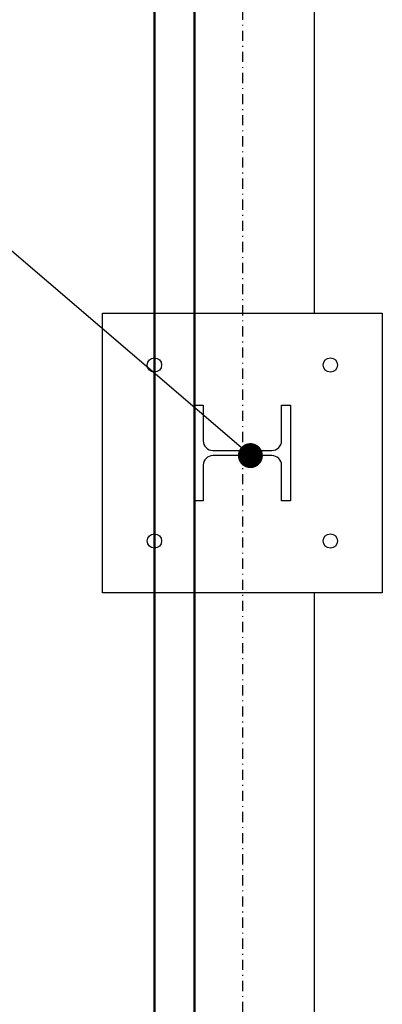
# Model space of a CAD drawing. Header units: centimetres. Extents: x 42630 to 130002, y 15 to 29179.
# Tile 8 of 138: x 49545 to 49590, y 4867 to 4990. Entities that reach past the tile are written whole.
import ezdxf

# ---------------------------------------------------------------- set-up
doc = ezdxf.new("R2010")
doc.units = ezdxf.units.CM
doc.header["$LTSCALE"] = 0.01
doc.linetypes.add('DASHDOT2', pattern=[12.7, 6.35, -3.175, 0, -3.175])
doc.layers.get('0').update_dxf_attribs({"color": 253})
for name, color, linetype in [('33 - linia 2', 253, 'Continuous'), ('333 - linia 3', 253, 'Continuous'), ('A-ELEWACJE', 253, 'Continuous'), ('A-Grid', 253, 'DASHDOT2'), ('OPIS_K_WYK', 253, 'Continuous')]:
    doc.layers.add(name, color=color, linetype=linetype)
doc.layers.add('CKSCIANY_PRZEKR', color=253, linetype='Continuous', lineweight=50)
doc.layers.add('REV', color=253, linetype='Continuous', lineweight=40, plot=False)
doc.styles.get("Standard").update_dxf_attribs({"font": 'ic-simplex.shx', "width": 0.8})
doc.dimstyles.new('CADKON cm', dxfattribs={"dimscale": 10, "dimtxt": 2.5, "dimasz": 2.5, "dimexe": 1.8, "dimexo": 5, "dimgap": 0.6, "dimtad": 1, "dimrnd": 0.1, "dimtxsty": 'Standard', "dimblk1": 'OBLIQUE', "dimblk2": 'OBLIQUE', "dimsah": 1, "dimcen": 2.5, "dimadec": 1, "dimazin": 2, "dimtfac": 1, "dimtix": 1, "dimtmove": 2, "dimatfit": 3, "dimldrblk": 'OPEN30', "dimfxl": 5, "dimfxlon": 1, "dimtfill": 1, "dimtolj": 1, "dimarcsym": 0})

# ---------------------------------------------------------------- blocks, each defined once
blk = doc.blocks.new('A$7E8814A102C37C')
at = {"layer": 'A-Grid', "ltscale": 20}
blk.add_lwpolyline([(0, -130), (0, -1964.5)], dxfattribs=at)
blk = doc.blocks.new('A$7E8A9A372D53')
at = {"layer": '33 - linia 2'}
blk.add_lwpolyline([(50, -8520), (50, -8400), (61, -8400), (61, -8444.75, 0.4142136), (73, -8456.75), (147, -8456.75, 0.4142136), (159, -8444.75), (159, -8400), (170, -8400), (170, -8520), (159, -8520), (159, -8475.25, 0.4142136), (147, -8463.25), (73, -8463.25, 0.4142136), (61, -8475.25), (61, -8520)], format="xyb", close=True, dxfattribs=at)
blk = doc.blocks.new('_OBLIQUE')
at = {"color": 0, "linetype": 'ByBlock'}
blk.add_line((-0.5, -0.5), (0.5, 0.5), dxfattribs=at)
blk = doc.blocks.new('A$7E8A16153526364')
at = {"layer": '33 - linia 2'}
blk.add_lwpolyline([(-30285, -8285), (-29935, -8285), (-29935, -8635), (-30285, -8635)], close=True, dxfattribs=at)
for centre in [(-30220, -8350), (-30000, -8350), (-30220, -8570), (-30000, -8570)]:
    blk.add_circle(centre, 9, dxfattribs=at)
at = {"layer": '333 - linia 3'}
for points in [[(-30170, -8285), (-30020, -8285), (-30020, -4435), (-30170, -4435)], [(-30170, -12435), (-30020, -12435), (-30020, -8635), (-30170, -8635)]]:
    blk.add_lwpolyline(points, close=True, dxfattribs=at)

msp = doc.modelspace()

# ---------------------------------------------------------------- linework, layer by layer
at = {"layer": 'CKSCIANY_PRZEKR'}
for p, q in [((49561.82, 4509.604), (49561.82, 5781.604)), ((49566.82, 4514.604), (49566.82, 5776.604))]:
    msp.add_line(p, q, dxfattribs=at)

# ---------------------------------------------------------------- block references
at = {"layer": 'A-ELEWACJE', "xscale": 0.1, "yscale": 0.1, "zscale": 0.1}
msp.add_blockref('A$7E8A16153526364', (52583.82, 5781.604), dxfattribs=at)
at = {"layer": 'A-Grid', "lineweight": -3}
msp.add_blockref('A$7E8814A102C37C', (49572.82, 6187.604), dxfattribs=at)
at = {"layer": 'REV', "xscale": 0.1, "yscale": 0.1, "zscale": 0.1}
msp.add_blockref('A$7E8A9A372D53', (49561.82, 5781.604), dxfattribs=at)

# ---------------------------------------------------------------- leaders
at = {"layer": 'OPIS_K_WYK', "ltscale": 0.5}
msp.add_leader([(49573.82, 4935.279), (49512.957, 4987.343)], dimstyle='CADKON cm', override={"dimscale": 5, "dimldrblk": 'DotSmall'}, dxfattribs=at)

doc.saveas('drawing.dxf')
